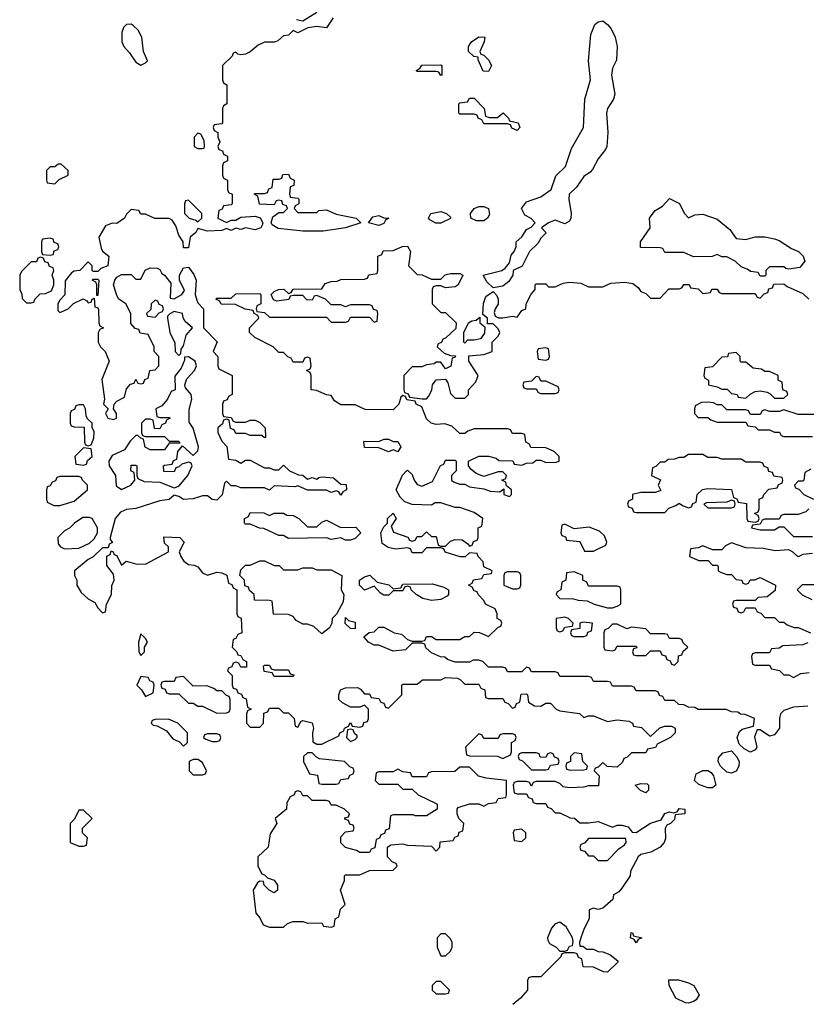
# Model space of a CAD drawing. Header units: inches. Extents: x 2710684 to 2828758, y 857022 to 965663.
# Tile 33 of 256: x 2721242 to 2724544, y 890531 to 894663. Entities that reach past the tile are written whole.
import ezdxf

# ---------------------------------------------------------------- set-up
doc = ezdxf.new("R2010")
doc.units = ezdxf.units.IN
doc.header["$MEASUREMENT"] = 0
doc.layers.add('C7829', color=7, linetype='Continuous')

msp = doc.modelspace()

# ---------------------------------------------------------------- linework, layer by layer
at = {"layer": 'C7829', "color": 4, "elevation": 16}
for points in [[(2722558, 894670), (2722530, 894628.7), (2722490, 894634), (2722451.3, 894628.7), (2722410, 894608), (2722390, 894618), (2722370, 894598), (2722350, 894595.3), (2722325.4, 894574.6), (2722311.3, 894568.7), (2722270, 894568), (2722243.6, 894556.4), (2722210, 894528), (2722190, 894518), (2722170, 894515.3), (2722158, 894518), (2722150, 894526), (2722138, 894522), (2722134, 894510), (2722094, 894470), (2722094, 894410), (2722098, 894398), (2722112, 894390), (2722112, 894310), (2722098, 894302), (2722094, 894290), (2722094, 894230), (2722090, 894226), (2722058, 894222), (2722054, 894210), (2722058, 894198), (2722074, 894190), (2722074, 894170), (2722082, 894150), (2722074, 894130), (2722078, 894118), (2722092.7, 894112.7), (2722098, 894098), (2722114, 894090), (2722114, 894070), (2722098, 894062), (2722094, 894050), (2722094, 894010), (2722098, 893998), (2722114, 893990), (2722114, 893950), (2722118, 893938), (2722134, 893930), (2722134, 893890), (2722130, 893886), (2722098, 893882), (2722092, 893868), (2722078, 893862), (2722074, 893830), (2722110, 893812), (2722130, 893822), (2722150, 893822), (2722170, 893834), (2722230, 893838), (2722251.3, 893831.3), (2722262, 893810), (2722259.6, 893800.4), (2722254, 893790), (2722230, 893781.2), (2722190, 893788.7), (2722170, 893782), (2722150, 893788), (2722130, 893778), (2722110, 893786), (2722090, 893778), (2722030, 893775.3), (2721990, 893786), (2721982, 893770), (2721958, 893750), (2721950, 893706), (2721930, 893706), (2721928, 893730), (2721910, 893758), (2721897.5, 893797.5), (2721882, 893822), (2721870, 893828.7), (2721809.1, 893829.1), (2721770, 893846), (2721750, 893846), (2721742, 893862), (2721710, 893866), (2721690, 893846), (2721682, 893830), (2721650, 893808), (2721630, 893808.7), (2721602.8, 893797.2), (2721574.8, 893750), (2721583.4, 893703.4), (2721590, 893691.3), (2721616, 893670), (2721612, 893630), (2721582, 893618), (2721570, 893606), (2721550, 893606), (2721546, 893610), (2721546, 893630), (2721530, 893646), (2721494, 893610), (2721470, 893608), (2721459.6, 893600.4), (2721432.7, 893567.3), (2721432, 893508), (2721410, 893486), (2721402, 893470), (2721402, 893442), (2721410, 893434), (2721430, 893442), (2721446, 893450), (2721468, 893472), (2721508.4, 893491.6), (2721523.6, 893483.6), (2721530, 893474), (2721542, 893478), (2721546, 893490), (2721554, 893494), (2721558, 893458), (2721570, 893454), (2721572.7, 893447.3), (2721574, 893390), (2721578, 893378), (2721594, 893370), (2721578, 893362), (2721572, 893348), (2721571.3, 893310), (2721581, 893290), (2721600.7, 893270), (2721618, 893230), (2721587.1, 893152.9), (2721598, 893070), (2721594, 893050), (2721614, 893030), (2721602, 893010), (2721612, 892990), (2721635.5, 892984.5), (2721648, 892990), (2721648, 893010), (2721635.3, 893030), (2721638, 893050), (2721650, 893062), (2721682, 893078), (2721690, 893114), (2721707.3, 893132.7), (2721722, 893138), (2721730, 893154), (2721738, 893138), (2721750, 893134), (2721762, 893138), (2721767.3, 893152.7), (2721782, 893158), (2721788.7, 893191.3), (2721810, 893194), (2721826, 893210), (2721826, 893250), (2721806, 893270), (2721806, 893290), (2721782, 893342), (2721747.3, 893347.3), (2721742, 893362), (2721727.3, 893367.3), (2721708, 893388), (2721708, 893430), (2721688, 893470), (2721658, 893490), (2721650, 893506), (2721635.3, 893550), (2721642, 893570), (2721650, 893582), (2721670, 893594), (2721710, 893594), (2721730, 893574), (2721750, 893574), (2721768.4, 893611.6), (2721790, 893622), (2721819.6, 893619.6), (2721830, 893614), (2721838, 893598), (2721850, 893591.3), (2721876.8, 893556.8), (2721874, 893494), (2721890, 893492), (2721922, 893510), (2721934, 893526), (2721912.7, 893570), (2721912.7, 893590), (2721930, 893621), (2721950, 893624.7), (2721973.7, 893593.7), (2721982.8, 893570), (2721978, 893510), (2721985.4, 893485.4), (2721990, 893474), (2722014, 893450), (2722014, 893370), (2722071.6, 893311.6), (2722054, 893270), (2722074, 893250), (2722074, 893210), (2722078, 893198), (2722134, 893170), (2722134, 893090), (2722118, 893082), (2722112.7, 893067.3), (2722098, 893062), (2722094, 893050), (2722094, 893010), (2722098, 892998), (2722130, 892994), (2722138, 892978), (2722150, 892974), (2722190, 892974), (2722210, 892982), (2722230, 892982), (2722250, 892972), (2722272, 892950), (2722274, 892910), (2722270, 892908), (2722258, 892918), (2722210, 892918), (2722190, 892926), (2722150, 892926), (2722142, 892942), (2722127.3, 892947.3), (2722122, 892982), (2722110, 892986), (2722098, 892982), (2722092.7, 892967.3), (2722074, 892950), (2722074, 892930), (2722090, 892894), (2722112, 892872), (2722118, 892818), (2722150, 892814), (2722170, 892802), (2722190, 892814), (2722210, 892814), (2722270, 892782), (2722290, 892782), (2722310, 892774), (2722330, 892774), (2722350, 892794), (2722374, 892770), (2722412.7, 892752.7), (2722430, 892752), (2722450, 892734), (2722470, 892742), (2722490, 892734), (2722498, 892742), (2722510, 892744.7), (2722559.6, 892739.6), (2722590, 892714), (2722612.7, 892712.7), (2722614, 892690), (2722598, 892682), (2722590, 892668), (2722582, 892682), (2722570, 892686), (2722550, 892678), (2722530, 892688), (2722450, 892688), (2722410, 892706), (2722398, 892702), (2722310, 892706), (2722290, 892688), (2722270, 892698), (2722170, 892698), (2722150, 892706), (2722130, 892706), (2722110, 892726), (2722102, 892718), (2722091.6, 892668.4), (2722070, 892646), (2722050, 892648.7), (2722030, 892664), (2722010, 892665.2), (2721970, 892652.7), (2721930, 892649), (2721910, 892662), (2721890, 892668), (2721870, 892649), (2721830, 892644), (2721730, 892612), (2721690, 892606.6), (2721664.5, 892595.5), (2721642.8, 892570), (2721622, 892490), (2721622, 892482), (2721631.3, 892468.7), (2721618, 892462), (2721614, 892446), (2721590, 892446), (2721551.1, 892408.9), (2721530, 892398), (2721472, 892350), (2721472, 892330), (2721482, 892310), (2721482, 892290), (2721499.6, 892259.6), (2721530, 892232), (2721556.9, 892216.9), (2721570, 892194), (2721590, 892174), (2721602, 892178), (2721606, 892210), (2721628, 892250), (2721628.4, 892288.4), (2721638, 892310), (2721636.4, 892336.4), (2721608.4, 892371.6), (2721608, 892412), (2721622, 892418), (2721626, 892434), (2721634, 892430), (2721638, 892418), (2721650, 892414), (2721670, 892374), (2721689.1, 892390.9), (2721730, 892378.8), (2721770, 892377.3), (2721866, 892430), (2721866, 892450), (2721850, 892466), (2721847.3, 892492.7), (2721914, 892490), (2721932, 892470), (2721912, 892430), (2721918, 892410), (2721931.3, 892390), (2721950, 892376), (2721974, 892374), (2721990, 892366), (2722010, 892342), (2722030, 892331.3), (2722070, 892344.7), (2722090, 892342), (2722111.6, 892331.6), (2722118, 892298), (2722132.7, 892292.7), (2722138, 892278), (2722154, 892270), (2722154, 892170), (2722158, 892158), (2722171.6, 892151.6), (2722174, 892090), (2722158, 892082), (2722150, 892066), (2722138, 892062), (2722134, 892030), (2722154, 892010), (2722158, 891998), (2722170, 891994), (2722178, 891978), (2722194, 891970), (2722194, 891946), (2722170, 891946), (2722162, 891962), (2722150, 891966), (2722138, 891962), (2722132.7, 891947.3), (2722118, 891942), (2722114, 891930), (2722134, 891910), (2722134, 891870), (2722138, 891858), (2722152.7, 891852.7), (2722158, 891838), (2722172.7, 891832.7), (2722178, 891818), (2722192.7, 891812.7), (2722198, 891778), (2722214, 891770), (2722198, 891762), (2722194, 891750), (2722194, 891710), (2722210, 891694), (2722250, 891694), (2722266, 891710), (2722267.3, 891752.7), (2722282, 891758), (2722290, 891774), (2722330, 891774), (2722350, 891754), (2722370, 891754), (2722394, 891730), (2722398, 891698), (2722410, 891694), (2722422, 891718), (2722430, 891722), (2722470, 891712), (2722476, 891690), (2722471, 891670), (2722472, 891632), (2722490, 891622), (2722510, 891622), (2722582, 891658), (2722586, 891670), (2722602, 891678), (2722606, 891690), (2722622, 891698), (2722630, 891714), (2722638, 891698), (2722670, 891694), (2722682, 891698), (2722687.3, 891712.7), (2722702, 891718), (2722706, 891730), (2722706, 891770), (2722690, 891786), (2722670, 891778), (2722630, 891778), (2722596.5, 891796.5), (2722582, 891810), (2722582, 891830), (2722589.3, 891850.7), (2722610, 891858.8), (2722659.6, 891859.6), (2722672.7, 891852.7), (2722690, 891834), (2722710, 891834), (2722718, 891818), (2722750, 891814), (2722758, 891798), (2722770, 891794), (2722778, 891778), (2722790, 891774), (2722846, 891830), (2722846, 891870), (2722850, 891874), (2722910, 891874), (2722932.7, 891892.7), (2723010, 891892), (2723030, 891902), (2723079.6, 891899.6), (2723092.7, 891892.7), (2723110, 891874), (2723170, 891874), (2723178, 891858), (2723194, 891850), (2723198, 891818), (2723210, 891814), (2723270, 891814), (2723278, 891798), (2723292.7, 891792.7), (2723310, 891774), (2723322, 891778), (2723327.3, 891792.7), (2723342, 891798), (2723347.3, 891832.7), (2723370, 891834), (2723374, 891830), (2723378, 891798), (2723403.6, 891783.6), (2723430, 891782), (2723450, 891794), (2723470, 891794), (2723494, 891770), (2723510, 891762), (2723591.6, 891751.6), (2723610, 891734), (2723630, 891742), (2723650, 891742), (2723710, 891718), (2723750, 891724.7), (2723799.6, 891719.6), (2723814, 891710), (2723818, 891698), (2723852.7, 891692.7), (2723890, 891654), (2723929, 891691), (2723950, 891698), (2723978, 891698), (2723994, 891690), (2723994, 891670), (2723974, 891650), (2723918, 891622), (2723911.6, 891608.4), (2723878, 891602), (2723870, 891586), (2723810, 891586), (2723792.7, 891567.3), (2723778, 891562), (2723772.7, 891547.3), (2723750, 891526), (2723708.4, 891528.4), (2723690, 891546), (2723670, 891526), (2723658, 891522), (2723654, 891510), (2723674, 891490), (2723672, 891448), (2723630, 891448), (2723610, 891442), (2723550, 891439), (2723524, 891444), (2723510, 891458), (2723490, 891466), (2723410, 891466), (2723398, 891462), (2723390, 891446), (2723382, 891462), (2723370, 891466), (2723330, 891466), (2723318, 891462), (2723314, 891450), (2723318, 891418), (2723330, 891414), (2723370, 891414), (2723378, 891398), (2723392.7, 891392.7), (2723398, 891378), (2723410, 891374), (2723450, 891374), (2723458, 891358), (2723472.7, 891352.7), (2723490, 891334), (2723510, 891334), (2723552.7, 891312.7), (2723571.6, 891311.6), (2723592.7, 891292.7), (2723630, 891292), (2723670, 891298), (2723730, 891274), (2723750, 891282), (2723770, 891282), (2723796, 891276), (2723812.7, 891252.7), (2723830, 891252), (2723890, 891291.3), (2723935.3, 891304.7), (2723950, 891331.3), (2723970, 891338), (2723986, 891334), (2724002, 891338), (2724010, 891352), (2724034, 891350), (2724034, 891330), (2723994, 891326), (2723990, 891306), (2723974, 891290), (2723958, 891282), (2723951.1, 891268.9), (2723953.2, 891226.8), (2723946.8, 891210), (2723930.5, 891189.5), (2723890.7, 891169.3), (2723850, 891159), (2723838, 891150), (2723806, 891090), (2723804.7, 891070), (2723770, 891018), (2723756.9, 891003.1), (2723734, 890990), (2723732, 890970), (2723690, 890934), (2723670, 890928.7), (2723650, 890934), (2723632.7, 890927.3), (2723632, 890890), (2723610.9, 890849.1), (2723598, 890810), (2723592, 890790), (2723594, 890774), (2723606, 890774), (2723622, 890762), (2723650, 890762), (2723670, 890752), (2723690, 890751.3), (2723719.6, 890739.6), (2723752.7, 890712.7), (2723752.7, 890707.3), (2723710, 890666), (2723692.7, 890667.3), (2723650, 890686), (2723607.3, 890687.3), (2723602, 890722), (2723587.3, 890727.3), (2723582, 890742), (2723570, 890746), (2723530, 890746), (2723518, 890742), (2723514, 890730), (2723430, 890646), (2723390, 890646), (2723378, 890642), (2723374, 890630), (2723374, 890590), (2723343.6, 890556.4), (2723312, 890530)], [(2722403.6, 894663.6), (2722430, 894658), (2722490, 894694)], [(2724550, 891782), (2724490, 891778), (2724450, 891764), (2724436, 891750), (2724431, 891730), (2724431.3, 891690), (2724410, 891662), (2724390, 891655.3), (2724350, 891682), (2724338, 891682), (2724327.1, 891652.9), (2724336, 891610), (2724330, 891598), (2724310, 891588.7), (2724283.2, 891603.2), (2724262, 891622), (2724254, 891650), (2724264, 891676), (2724274.6, 891685.4), (2724322, 891698), (2724326, 891730), (2724287.3, 891747.3), (2724268.4, 891748.4), (2724256.4, 891756.4), (2724230, 891758), (2724207.3, 891767.3), (2724090, 891768), (2724076.4, 891776.4), (2724050, 891778), (2724030, 891788), (2724008.4, 891788.4), (2723990, 891806), (2723950, 891806), (2723942, 891822), (2723927.3, 891827.3), (2723922, 891842), (2723910, 891846), (2723830, 891846), (2723822, 891862), (2723810, 891866), (2723730, 891866), (2723722, 891882), (2723710, 891886), (2723650, 891886), (2723642, 891902), (2723630, 891906), (2723510, 891906), (2723502, 891922), (2723490, 891926), (2723390, 891926), (2723382, 891942), (2723370, 891946), (2723350, 891926), (2723290, 891926), (2723282, 891942), (2723270, 891946), (2723210, 891946), (2723186, 891970), (2723170, 891975.3), (2723145.4, 891974.6), (2723130, 891966), (2723070, 891966), (2723038, 891978), (2723027.3, 891987.3), (2723008.4, 891988.4), (2722970, 892006), (2722947.3, 892027.3), (2722942, 892042), (2722930, 892046), (2722890, 892046), (2722862, 892018), (2722810, 892013.2), (2722750, 892038), (2722730, 892038), (2722706, 892050), (2722687.3, 892072.7), (2722708.4, 892091.6), (2722730, 892094), (2722750, 892114), (2722770, 892114), (2722814, 892090), (2722844.7, 892084.7), (2722870, 892062), (2722890, 892054), (2722930, 892054), (2722942, 892058), (2722950, 892074), (2722970, 892074), (2722990, 892062), (2723090, 892062), (2723110, 892074), (2723130, 892074), (2723150, 892092), (2723171.6, 892091.6), (2723210, 892074), (2723250, 892114), (2723262, 892118), (2723266, 892130), (2723262, 892142), (2723246, 892150), (2723246, 892170), (2723238, 892190), (2723198, 892210), (2723190, 892226), (2723166, 892250), (2723162, 892262), (2723150, 892266), (2723142, 892282), (2723126, 892290), (2723142, 892298), (2723147.3, 892312.7), (2723182, 892318), (2723190, 892334), (2723222, 892338), (2723226, 892350), (2723190, 892366), (2723187.3, 892387.3), (2723166, 892410), (2723162, 892422), (2723130, 892426), (2723111.6, 892408.4), (2723091.6, 892408.4), (2723028.4, 892428.4), (2723022, 892442), (2723010, 892446), (2722950, 892446), (2722930, 892426), (2722890, 892426), (2722882, 892442), (2722870, 892446), (2722820.2, 892440.2), (2722788.4, 892448.4), (2722764, 892464), (2722758, 892510), (2722770, 892534), (2722786, 892550), (2722786, 892570), (2722810, 892592), (2722822, 892570), (2722802, 892538), (2722811.6, 892511.6), (2722871.6, 892491.6), (2722878, 892478), (2722890, 892474), (2722902, 892478), (2722910, 892494), (2722930, 892494), (2722950, 892514), (2722970, 892494), (2722990, 892494), (2722998, 892458), (2723010, 892454), (2723030, 892454), (2723050, 892474), (2723070, 892482), (2723099.6, 892479.6), (2723123.6, 892463.6), (2723130, 892454), (2723142, 892458), (2723147.3, 892472.7), (2723162, 892478), (2723166, 892490), (2723166, 892530), (2723182, 892538), (2723186, 892570), (2723150, 892595.3), (2723090, 892615.3), (2723070, 892615.3), (2723010, 892635.3), (2722985.4, 892634.6), (2722970, 892626), (2722890, 892628.7), (2722859, 892639), (2722839, 892659), (2722822, 892690), (2722848.4, 892751.6), (2722866, 892770), (2722870, 892772), (2722890, 892754), (2722898, 892730), (2722910, 892712), (2722930, 892704.7), (2722974.6, 892725.4), (2723008.4, 892791.6), (2723022, 892798), (2723030, 892814), (2723070, 892814), (2723074, 892810), (2723074, 892770), (2723054, 892750), (2723054, 892730), (2723063.6, 892723.6), (2723090, 892714), (2723110, 892714), (2723130, 892702), (2723190, 892694), (2723216.4, 892683.6), (2723258, 892682), (2723274, 892694), (2723274, 892670), (2723298, 892662), (2723306, 892670), (2723306, 892690), (2723286, 892706), (2723282, 892722), (2723266, 892730), (2723282, 892738), (2723286, 892750), (2723270, 892766), (2723250, 892766), (2723190, 892746), (2723158, 892758), (2723136.4, 892776.4), (2723126, 892790), (2723126, 892810), (2723168.9, 892831.1), (2723210, 892831), (2723242, 892822), (2723252.7, 892812.7), (2723311.6, 892811.6), (2723318, 892798), (2723350, 892794), (2723370, 892802), (2723396.4, 892803.6), (2723410, 892814), (2723430, 892814), (2723450, 892804.7), (2723493.6, 892806.4), (2723506, 892810), (2723506, 892830), (2723486, 892850), (2723450, 892866), (2723387.3, 892867.3), (2723382, 892882), (2723366, 892890), (2723362, 892922), (2723350, 892926), (2723310, 892926), (2723302, 892942), (2723290, 892946), (2723150, 892946), (2723123.6, 892936.4), (2723110, 892926), (2723090, 892926), (2723056.4, 892956.4), (2723027.3, 892967.3), (2722990, 892964), (2722969.2, 892969.2), (2722950, 892988), (2722930, 893038), (2722906, 893050), (2722902, 893062), (2722867.3, 893067.3), (2722862, 893082), (2722850, 893086), (2722842, 893078), (2722834, 893050), (2722810, 893026), (2722692.7, 893027.3), (2722650, 893046), (2722590, 893046), (2722563.1, 893063.1), (2722550, 893086), (2722530, 893088), (2722487.3, 893107.3), (2722466, 893110), (2722466, 893170), (2722462, 893182), (2722446, 893190), (2722462, 893198), (2722466, 893210), (2722462, 893242), (2722450, 893246), (2722438, 893242), (2722430, 893226), (2722390, 893226), (2722382, 893242), (2722367.3, 893247.3), (2722350, 893266), (2722330, 893266), (2722306, 893290), (2722228.4, 893328.4), (2722206, 893350), (2722206, 893370), (2722246, 893410), (2722242, 893422), (2722226, 893430), (2722222, 893442), (2722188.4, 893448.4), (2722147.3, 893467.3), (2722088.4, 893468.4), (2722082, 893482), (2722066, 893490), (2722070, 893494), (2722130, 893494), (2722150, 893512), (2722250, 893514), (2722254, 893510), (2722254, 893470), (2722238, 893462), (2722234, 893450), (2722238, 893438), (2722270, 893434), (2722290, 893414), (2722530, 893414), (2722550, 893394), (2722610, 893394), (2722622, 893398), (2722630, 893414), (2722710, 893414), (2722730, 893394), (2722742, 893398), (2722746, 893430), (2722742, 893442), (2722727.3, 893447.3), (2722722, 893462), (2722710, 893466), (2722630, 893466), (2722610, 893458), (2722590, 893466), (2722550, 893466), (2722526, 893490), (2722490, 893506), (2722478, 893502), (2722470, 893486), (2722447.3, 893487.3), (2722430, 893506), (2722390, 893506), (2722378, 893502), (2722371.6, 893488.4), (2722322, 893482), (2722307.3, 893487.3), (2722298, 893510), (2722310, 893522), (2722328.9, 893531.1), (2722351.3, 893531.3), (2722370, 893514), (2722382, 893518), (2722390, 893532), (2722510, 893534), (2722524, 893556), (2722550, 893564.7), (2722574, 893566), (2722590, 893572), (2722690, 893574), (2722702, 893578), (2722707.3, 893592.7), (2722742, 893598), (2722746, 893610), (2722746, 893670), (2722762, 893678), (2722767.3, 893692.7), (2722810, 893694), (2722848.9, 893711.1), (2722870, 893712), (2722882, 893690), (2722874, 893630), (2722910, 893594), (2722932, 893592), (2722970, 893574), (2723010, 893574), (2723028.4, 893591.6), (2723050, 893598), (2723090, 893598), (2723102, 893590), (2723082, 893550), (2723070, 893542), (2723030, 893538), (2723010, 893546), (2722990, 893546), (2722978, 893542), (2722974, 893530), (2722974, 893470), (2723010, 893434), (2723030, 893434), (2723074, 893390), (2723072.7, 893367.3), (2723030, 893326), (2723018, 893322), (2723012, 893308), (2722998, 893302), (2722994, 893290), (2723023.6, 893263.6), (2723050, 893254), (2723072, 893252), (2723070, 893246), (2723058, 893242), (2723051.6, 893208.4), (2723030, 893198), (2723010, 893226), (2722990, 893226), (2722982, 893218), (2722950, 893214), (2722930, 893206), (2722890, 893206), (2722854, 893170), (2722854, 893110), (2722858, 893098), (2722872.7, 893092.7), (2722878, 893078), (2722931.6, 893071.6), (2722950, 893071.3), (2722958.6, 893081.4), (2722972.5, 893107.5), (2722975.3, 893130), (2722990, 893152), (2723030, 893154), (2723038.8, 893138.8), (2723050, 893094), (2723070, 893074), (2723110, 893074), (2723126, 893090), (2723126, 893110), (2723156.4, 893143.6), (2723166, 893170), (2723128, 893230), (2723127.3, 893252.7), (2723190, 893258), (2723226, 893270), (2723226, 893310), (2723250, 893334), (2723258, 893350), (2723250, 893366), (2723230, 893386), (2723206, 893386), (2723206, 893410), (2723186, 893426), (2723188.9, 893471.1), (2723199, 893501), (2723230, 893522), (2723245.4, 893505.4), (2723251, 893490), (2723250.7, 893469.3), (2723238, 893450), (2723234, 893434), (2723238, 893418), (2723252, 893412), (2723270, 893411.3), (2723310, 893418), (2723330, 893414), (2723350, 893442), (2723366, 893450), (2723368, 893470), (2723388.4, 893511.6), (2723406, 893530), (2723406, 893550), (2723410, 893554), (2723450, 893554), (2723462, 893542), (2723490, 893542), (2723523.1, 893556.9), (2723550, 893562), (2723596.9, 893556.9), (2723630, 893542), (2723690, 893542), (2723723.1, 893556.9), (2723782, 893562), (2723816, 893556), (2723838.8, 893538.8), (2723850, 893522), (2723870, 893514), (2723890, 893494), (2723930, 893494), (2723967.3, 893532.7), (2724010, 893534), (2724022, 893538), (2724030, 893552), (2724051.6, 893551.6), (2724058, 893538), (2724090, 893534), (2724110, 893514), (2724142, 893518), (2724148, 893532), (2724170, 893532), (2724178, 893518), (2724190, 893514), (2724330, 893514), (2724338, 893498), (2724350, 893494), (2724367.3, 893512.7), (2724382, 893518), (2724387.3, 893532.7), (2724402, 893538), (2724407.3, 893552.7), (2724450, 893554), (2724463.6, 893543.6), (2724530, 893514), (2724554, 893490)], [(2724610, 893006), (2724510, 893006), (2724450, 893026), (2724430, 893018), (2724390, 893018), (2724370, 893026), (2724358, 893022), (2724350, 893006), (2724310, 893006), (2724302, 893022), (2724290, 893026), (2724210, 893026), (2724190, 893046), (2724170, 893046), (2724154.6, 893054.6), (2724130, 893058), (2724103.6, 893056.4), (2724078, 893042), (2724074, 893030), (2724074, 893010), (2724090, 892994), (2724130, 892994), (2724143.6, 892983.6), (2724170, 892974), (2724290, 892974), (2724298, 892958), (2724330, 892954), (2724342, 892942), (2724390, 892942), (2724410, 892932), (2724431.6, 892931.6), (2724438, 892918), (2724450, 892914), (2724570, 892914)], [(2724563.6, 892776.4), (2724538, 892762), (2724534, 892730), (2724530, 892726), (2724510, 892726), (2724494, 892710), (2724498, 892698), (2724512.7, 892692.7), (2724534, 892670), (2724574, 892650)], [(2724554, 892610), (2724542, 892598), (2724510, 892586), (2724450, 892586), (2724438, 892582), (2724430, 892566), (2724370, 892566), (2724358, 892562), (2724350, 892546), (2724318, 892542), (2724314, 892530), (2724350, 892522), (2724410, 892522), (2724430, 892534), (2724450, 892534), (2724490, 892494), (2724570, 892494)], [(2724570, 892422), (2724530, 892418), (2724510, 892408), (2724486, 892430), (2724470, 892438), (2724413.6, 892433.6), (2724363.1, 892443.1), (2724290, 892446), (2724230, 892468), (2724205.4, 892454.6), (2724190, 892438), (2724150, 892438), (2724110, 892455.3), (2724090, 892446), (2724058, 892442), (2724054, 892410), (2724092.7, 892392.7), (2724132.7, 892392.7), (2724150, 892374), (2724170, 892374), (2724174, 892370), (2724174, 892350), (2724183.6, 892343.6), (2724210, 892334), (2724230, 892334), (2724250, 892314), (2724274, 892310), (2724278, 892298), (2724290, 892294), (2724302, 892298), (2724308.4, 892311.6), (2724327.3, 892312.7), (2724350, 892322), (2724414, 892290), (2724412.7, 892267.3), (2724379.6, 892240.4), (2724342, 892238), (2724330, 892226), (2724250, 892226), (2724238, 892222), (2724234, 892210), (2724238, 892198), (2724252.7, 892192.7), (2724258, 892178), (2724270, 892174), (2724282, 892178), (2724290, 892194), (2724330, 892194), (2724338, 892178), (2724352.7, 892172.7), (2724370, 892154), (2724410, 892154), (2724430, 892134), (2724450, 892134), (2724463.6, 892123.6), (2724492.7, 892112.7), (2724510, 892112), (2724562, 892090)], [(2724568.7, 892228.7), (2724528.4, 892248.4), (2724506, 892270), (2724527.3, 892292.7), (2724670, 892292)], [(2724550, 892048), (2724530, 892039), (2724445.4, 892034.6), (2724430, 892026), (2724398, 892022), (2724390, 892006), (2724330, 892006), (2724318, 892002), (2724314, 891990), (2724318, 891958), (2724330, 891954), (2724390, 891954), (2724398, 891938), (2724431.6, 891931.6), (2724450, 891914), (2724470, 891914), (2724490, 891902), (2724520.4, 891919.6), (2724556.4, 891923.6)]]:
    msp.add_lwpolyline(points, dxfattribs=at)
for points in [[(2721710, 894644), (2721690, 894642), (2721678, 894630), (2721670.9, 894609.1), (2721670.8, 894570), (2721678.8, 894550), (2721703.5, 894523.5), (2721730, 894484.7), (2721750, 894472), (2721770, 894482), (2721778, 894490), (2721762, 894530), (2721755.3, 894590), (2721739.3, 894619.3), (2721718.6, 894638.6)], [(2723530, 893806), (2723490, 893821.2), (2723462, 893810), (2723432, 893790), (2723451.6, 893768.4), (2723430, 893746), (2723416.9, 893723.1), (2723382, 893690), (2723351.3, 893628.7), (2723314, 893610), (2723312, 893590), (2723295.3, 893564.7), (2723270, 893544), (2723230, 893538), (2723203.1, 893563.1), (2723188, 893590), (2723266, 893610), (2723280.4, 893619.6), (2723298, 893642), (2723305.2, 893674.8), (2723318, 893690), (2723326, 893710), (2723326, 893730), (2723350, 893752), (2723370, 893782), (2723388.4, 893791.6), (2723406, 893810), (2723388.4, 893828.4), (2723362, 893842), (2723348, 893870), (2723370, 893898), (2723430, 893918.8), (2723472.7, 893950), (2723492.9, 894007.1), (2723533.1, 894046.9), (2723558, 894122), (2723609.4, 894210), (2723613.7, 894330), (2723637.6, 894410), (2723629.5, 894490), (2723638.8, 894601.2), (2723656.9, 894643.1), (2723670, 894654), (2723690, 894658), (2723710, 894643), (2723724.5, 894624.5), (2723742, 894590), (2723750.7, 894550), (2723746.7, 894493.3), (2723730, 894459), (2723725.7, 894430), (2723740.7, 894350), (2723734.8, 894330), (2723708.8, 894290), (2723705.7, 894270), (2723710.8, 894190), (2723706, 894130), (2723701.6, 894118.4), (2723670, 894079.3), (2723645.9, 894034.2), (2723637, 894023), (2723610, 894005.2), (2723579.9, 893960.1), (2723548.8, 893931.2), (2723546.7, 893910), (2723557.3, 893850), (2723556, 893830), (2723550, 893818)], [(2723210, 894446), (2723187.3, 894447.3), (2723166, 894494), (2723166, 894506), (2723148.4, 894508.4), (2723126, 894530), (2723126, 894550), (2723138, 894570), (2723170, 894591.3), (2723194, 894590), (2723192, 894570), (2723174, 894530), (2723178, 894518), (2723190, 894514), (2723210, 894494), (2723222, 894470)], [(2723010, 894428), (2723002, 894442), (2722990, 894446), (2722910, 894446), (2722906, 894450), (2722922, 894458), (2722930, 894472), (2723010, 894474), (2723014, 894470), (2723014, 894430)], [(2723212.7, 894252.7), (2723247.3, 894252.7), (2723271.6, 894271.6), (2723294, 894250), (2723298, 894238), (2723334, 894230), (2723342, 894210), (2723330, 894198), (2723307.3, 894207.3), (2723302, 894222), (2723290, 894226), (2723190, 894226), (2723182, 894242), (2723166, 894250), (2723162, 894262), (2723150, 894266), (2723090, 894266), (2723086, 894270), (2723086, 894310), (2723090, 894314), (2723122, 894318), (2723130, 894334), (2723150, 894334), (2723192, 894290), (2723198, 894258)], [(2721990, 894186), (2721974, 894170), (2721974, 894130), (2721990, 894122), (2722010, 894122), (2722016.4, 894123.6), (2722018, 894130), (2722016.4, 894156.4), (2722002, 894182)], [(2721416.4, 894056.4), (2721403.6, 894056.4), (2721390, 894046), (2721370, 894046), (2721354, 894030), (2721354, 893990), (2721358, 893978), (2721390, 893974), (2721407.3, 893992.7), (2721446, 894010), (2721446, 894030)], [(2722410, 893854), (2722490, 893854), (2722498, 893862), (2722530, 893864.7), (2722570, 893847.3), (2722654, 893830), (2722674, 893810), (2722610, 893789), (2722515.3, 893775.3), (2722430, 893776), (2722326.6, 893786.6), (2722302, 893802), (2722298, 893810), (2722304, 893836), (2722330, 893854), (2722350, 893854), (2722366, 893870), (2722362, 893882), (2722347.3, 893887.3), (2722342, 893902), (2722330, 893906), (2722318, 893902), (2722310, 893886), (2722248.4, 893888.4), (2722242, 893922), (2722226, 893930), (2722230, 893934), (2722270, 893934), (2722282, 893938), (2722287.3, 893952.7), (2722302, 893958), (2722306, 893994), (2722330, 893994), (2722342, 893998), (2722347.3, 894012.7), (2722370, 894014), (2722378, 893998), (2722394, 893990), (2722392.7, 893967.3), (2722378, 893962), (2722374, 893930), (2722378, 893918), (2722410, 893914), (2722414, 893910), (2722414, 893890), (2722398, 893882), (2722394, 893870)], [(2721950, 893906), (2721938, 893902), (2721934, 893890), (2721934, 893850), (2721954, 893830), (2721982, 893822), (2721990, 893814), (2722006, 893830), (2722006, 893850)], [(2723159.3, 893819.3), (2723135.3, 893830), (2723134, 893850), (2723149.3, 893870.7), (2723170, 893879.1), (2723190, 893879.1), (2723210.6, 893870.6), (2723214.4, 893845.6), (2723206, 893830), (2723190, 893819.3)], [(2724050, 893832), (2724076.5, 893843.5), (2724110, 893847.3), (2724170, 893826), (2724222.5, 893782.5), (2724250, 893744.7), (2724290, 893741), (2724330, 893751), (2724370, 893752), (2724410, 893742.8), (2724430, 893736), (2724482.5, 893702.5), (2724510.7, 893690.7), (2724530.7, 893670.7), (2724538, 893650), (2724517.3, 893622.7), (2724470, 893615.3), (2724458, 893618), (2724450, 893626), (2724390, 893626), (2724374, 893610), (2724374, 893590), (2724370, 893586), (2724350, 893586), (2724342, 893602), (2724310, 893606), (2724296.4, 893616.4), (2724270, 893626), (2724246, 893650), (2724210, 893668), (2724190, 893668), (2724170, 893678), (2724148.4, 893668.4), (2724070, 893668), (2724030, 893686), (2723950, 893686), (2723942, 893702), (2723930, 893706), (2723847.3, 893707.3), (2723848, 893730), (2723888, 893790), (2723886, 893830), (2723910, 893862), (2723940.4, 893879.6), (2723970, 893912), (2724011.3, 893891.3), (2724031.1, 893851.1)], [(2722750, 893799), (2722706, 893810), (2722724.7, 893835.3), (2722750, 893841), (2722770, 893831.3), (2722792, 893830), (2722778, 893822), (2722770, 893808)], [(2723010, 893808.7), (2722988.9, 893808.9), (2722963.1, 893823.1), (2722958, 893830), (2722968, 893850), (2723010, 893858), (2723034, 893850), (2723050, 893834), (2723051.1, 893828.9)], [(2721370, 893746), (2721338, 893742), (2721334, 893730), (2721334, 893690), (2721338, 893678), (2721370, 893674), (2721382, 893678), (2721387.3, 893692.7), (2721402, 893698), (2721406, 893710), (2721402, 893722), (2721387.3, 893727.3), (2721382, 893742)], [(2721330, 893666), (2721318, 893662), (2721312.7, 893647.3), (2721290, 893646), (2721250, 893606), (2721242, 893590), (2721242, 893530), (2721251.6, 893511.6), (2721252.7, 893492.7), (2721270, 893474), (2721290, 893474), (2721302, 893478), (2721306, 893490), (2721327.3, 893512.7), (2721350, 893514), (2721375.3, 893524.7), (2721386, 893550), (2721386, 893570), (2721378, 893590), (2721386, 893610), (2721382, 893622), (2721367.3, 893627.3), (2721362, 893642), (2721347.3, 893647.3), (2721342, 893662)], [(2721566, 893506), (2721566, 893550), (2721562, 893562), (2721546, 893570), (2721550, 893574), (2721570, 893574), (2721574, 893570), (2721570, 893506)], [(2721810, 893486), (2721794, 893470), (2721792.7, 893447.3), (2721774, 893430), (2721778, 893418), (2721810, 893414), (2721827.3, 893432.7), (2721842, 893438), (2721846, 893450), (2721842, 893462), (2721827.3, 893467.3), (2721822, 893482)], [(2721890, 893438), (2721871.6, 893428.4), (2721862, 893418), (2721862, 893410), (2721872, 893350), (2721892.7, 893307.3), (2721894, 893270), (2721910, 893254), (2721918, 893262), (2721920.4, 893279.6), (2721930, 893294), (2721941.5, 893338.5), (2721968, 893370), (2721936.5, 893396.5), (2721928, 893412), (2721926, 893430)], [(2723110, 893306), (2723106, 893310), (2723106, 893350), (2723126, 893390), (2723140.4, 893399.6), (2723158, 893402), (2723174, 893414), (2723174, 893390), (2723194, 893374), (2723192.7, 893347.3), (2723176, 893324), (2723150, 893318), (2723122, 893318)], [(2723450, 893286), (2723418, 893282), (2723414, 893270), (2723418, 893238), (2723450, 893234), (2723462, 893238), (2723466, 893250), (2723462, 893282)], [(2724250, 893266), (2724218, 893262), (2724212.7, 893247.3), (2724190, 893246), (2724150, 893206), (2724118, 893202), (2724114, 893170), (2724118, 893158), (2724134, 893150), (2724134, 893130), (2724170, 893122), (2724190, 893112), (2724211.6, 893111.6), (2724230, 893094), (2724254, 893090), (2724258, 893078), (2724290, 893074), (2724308.4, 893091.6), (2724330, 893102), (2724350, 893104.7), (2724379.6, 893099.6), (2724392.7, 893092.7), (2724410, 893074), (2724450, 893074), (2724466, 893090), (2724462, 893102), (2724446, 893110), (2724442, 893142), (2724426, 893150), (2724426, 893170), (2724390, 893186), (2724370, 893186), (2724356.4, 893196.4), (2724320.4, 893200.4), (2724290, 893226), (2724270, 893226), (2724266, 893230), (2724266, 893250)], [(2721950, 893248), (2721934, 893246), (2721934, 893234), (2721919.8, 893200.2), (2721892.7, 893167.3), (2721894, 893110), (2721878, 893102), (2721862, 893070), (2721838, 893042), (2721814, 893030), (2721818, 892998), (2721830, 892994), (2721870, 892994), (2721874, 892990), (2721858, 892982), (2721854, 892970), (2721838, 892962), (2721830, 892946), (2721807.3, 892947.3), (2721802, 892982), (2721790, 892986), (2721770, 892986), (2721754, 892970), (2721754, 892930), (2721758, 892918), (2721770, 892914), (2721850, 892914), (2721870, 892894), (2721910, 892894), (2721914, 892886), (2721870, 892886), (2721850, 892858), (2721790, 892858), (2721768.4, 892868.4), (2721762, 892902), (2721750, 892906), (2721738, 892918), (2721730, 892918), (2721705.4, 892894.6), (2721682, 892858), (2721630, 892834), (2721616, 892810), (2721618, 892790), (2721644.7, 892750), (2721646.8, 892706.8), (2721670, 892691.3), (2721708, 892710), (2721726, 892730), (2721722, 892762), (2721708, 892770), (2721710, 892794), (2721730, 892794), (2721734, 892790), (2721734, 892750), (2721738, 892738), (2721764.7, 892724.7), (2721830, 892722), (2721890, 892698), (2721910, 892704.7), (2721948, 892750), (2721966, 892790), (2721962, 892802), (2721950, 892806), (2721922, 892798), (2721910, 892786), (2721898, 892782), (2721890, 892766), (2721847.3, 892767.3), (2721846, 892790), (2721850, 892794), (2721882, 892798), (2721887.3, 892812.7), (2721902, 892818), (2721906, 892850), (2721926, 892874), (2721970, 892834), (2721990, 892854), (2721992.7, 892870), (2721970, 892948), (2721954, 892974), (2721952.9, 893027.1), (2721964, 893070), (2721962, 893090), (2721938, 893118), (2721935.3, 893130), (2721944, 893156), (2721975.3, 893190), (2721984, 893210), (2721978, 893230)], [(2723410, 893166), (2723390, 893146), (2723358, 893142), (2723354, 893130), (2723358, 893118), (2723370, 893114), (2723410, 893114), (2723418, 893098), (2723430, 893094), (2723490, 893094), (2723502, 893098), (2723506, 893110), (2723502, 893122), (2723450, 893146), (2723430, 893146), (2723422, 893162)], [(2721510, 893046), (2721490, 893046), (2721478, 893042), (2721472.7, 893027.3), (2721458, 893022), (2721454, 893010), (2721454, 892970), (2721458, 892958), (2721470, 892954), (2721512.7, 892952.7), (2721514, 892890), (2721518, 892878), (2721530, 892874), (2721542, 892878), (2721553.6, 892906.4), (2721554, 892934), (2721546, 892950), (2721546, 892970), (2721527.3, 892987.3), (2721520.4, 893000.4), (2721518, 893030)], [(2722810, 892892), (2722830, 892892), (2722842, 892870), (2722830, 892848.7), (2722810, 892858), (2722790, 892848.7), (2722750, 892866), (2722690, 892868), (2722686, 892890), (2722690, 892894), (2722750, 892892), (2722770, 892902), (2722790, 892902)], [(2721510, 892866), (2721474, 892830), (2721478, 892798), (2721510, 892794), (2721522, 892798), (2721527.3, 892812.7), (2721546, 892830), (2721542, 892862)], [(2724110, 892838), (2724050, 892838), (2724030, 892826), (2724010, 892826), (2723990, 892818), (2723963.6, 892816.4), (2723950, 892806), (2723930, 892806), (2723912.7, 892787.3), (2723898, 892782), (2723894, 892750), (2723931.6, 892731.6), (2723922, 892710), (2723932.7, 892687.3), (2723910, 892678), (2723850, 892678), (2723814, 892670), (2723814, 892650), (2723798, 892642), (2723794, 892630), (2723798, 892618), (2723812.7, 892612.7), (2723818, 892598), (2723830, 892594), (2723950, 892594), (2723967.3, 892612.7), (2723996.4, 892623.6), (2724010, 892634), (2724023.6, 892623.6), (2724050, 892614), (2724062, 892618), (2724067.3, 892632.7), (2724082, 892638), (2724086, 892670), (2724108.9, 892691.1), (2724130, 892696), (2724230, 892691.3), (2724238, 892658), (2724252, 892652), (2724258, 892638), (2724292.7, 892632.7), (2724294, 892570), (2724298, 892558), (2724330, 892554), (2724342, 892558), (2724346, 892570), (2724342, 892582), (2724326, 892590), (2724342, 892598), (2724346, 892610), (2724346, 892650), (2724362, 892658), (2724366, 892670), (2724387.3, 892692.7), (2724422, 892698), (2724427.3, 892712.7), (2724442, 892718), (2724446, 892730), (2724442, 892742), (2724407.3, 892747.3), (2724402, 892762), (2724387.3, 892767.3), (2724382, 892782), (2724367.3, 892787.3), (2724362, 892802), (2724350, 892806), (2724290, 892806), (2724270, 892818), (2724190, 892818), (2724170, 892826), (2724130, 892826)], [(2721490, 892746), (2721410, 892746), (2721398, 892742), (2721392.7, 892727.3), (2721378, 892722), (2721370, 892706), (2721358, 892702), (2721354, 892690), (2721354, 892650), (2721358, 892638), (2721384.7, 892624.7), (2721410, 892624.7), (2721470, 892642), (2721526, 892690), (2721526, 892710), (2721506, 892730), (2721502, 892742)], [(2724230, 892646), (2724210, 892638), (2724124.7, 892635.3), (2724114, 892630), (2724130, 892614), (2724230, 892614), (2724242, 892618), (2724246, 892630), (2724242, 892642)], [(2721534, 892574), (2721506.8, 892573.2), (2721472, 892550), (2721451.3, 892528.7), (2721430, 892518), (2721402, 892490), (2721403.6, 892463.6), (2721414, 892450), (2721430, 892442), (2721490, 892444.7), (2721534.6, 892465.4), (2721555.3, 892484.7), (2721568, 892510), (2721568, 892530), (2721546, 892570)], [(2722290, 892582), (2722310, 892592), (2722350, 892592), (2722363.6, 892583.6), (2722390, 892582), (2722414, 892570), (2722450, 892534), (2722490, 892534), (2722510, 892554), (2722530, 892562), (2722590, 892532), (2722652.7, 892532.7), (2722674, 892510), (2722650, 892486), (2722630, 892478), (2722610, 892478), (2722590, 892488), (2722550, 892482), (2722530, 892488), (2722370, 892486), (2722350, 892498), (2722330, 892498), (2722267.3, 892527.3), (2722248.4, 892528.4), (2722210, 892546), (2722190, 892546), (2722186, 892550), (2722186, 892570), (2722202, 892578), (2722210, 892594), (2722267.3, 892592.7)], [(2723530, 892546), (2723518, 892542), (2723514, 892510), (2723518, 892498), (2723532.7, 892492.7), (2723538, 892478), (2723592.7, 892472.7), (2723612.7, 892432.7), (2723650, 892432), (2723670, 892442), (2723702, 892458), (2723706, 892470), (2723696.4, 892496.4), (2723676.4, 892516.4), (2723632.5, 892532.5), (2723570, 892526)], [(2722350, 892354), (2722410, 892354), (2722430, 892362), (2722470, 892362), (2722490, 892354), (2722550, 892354), (2722594, 892330), (2722592, 892270), (2722602, 892250), (2722599.6, 892220.4), (2722571.6, 892168.4), (2722554, 892150), (2722552, 892130), (2722542, 892110), (2722510, 892086), (2722476.4, 892116.4), (2722450, 892126), (2722430, 892126), (2722402, 892142), (2722390, 892158), (2722370, 892166), (2722307.3, 892167.3), (2722302, 892222), (2722290, 892226), (2722227.3, 892227.3), (2722226, 892250), (2722207.3, 892267.3), (2722202, 892282), (2722187.3, 892287.3), (2722186, 892310), (2722166, 892330), (2722170, 892354), (2722190, 892374), (2722210, 892374), (2722250, 892392), (2722270, 892392), (2722310, 892372), (2722331.6, 892371.6)], [(2722810, 892274), (2722842, 892278), (2722850, 892294), (2722975.3, 892295.3), (2723022, 892282), (2723042, 892270), (2723042, 892250), (2723036.9, 892243.1), (2723010, 892229), (2722970, 892225.2), (2722933.6, 892233.6), (2722906, 892250), (2722886, 892270), (2722882, 892282), (2722870, 892286), (2722858, 892282), (2722850, 892266), (2722810, 892266), (2722791.6, 892248.4), (2722770, 892248), (2722756.4, 892256.4), (2722730, 892286), (2722689.1, 892269.1), (2722669.1, 892289.1), (2722668, 892310), (2722690, 892324.7), (2722711.6, 892331.6), (2722742, 892302), (2722791.6, 892291.6)], [(2723330, 892346), (2723290, 892346), (2723278, 892342), (2723274, 892330), (2723274, 892290), (2723310, 892274), (2723330, 892274), (2723342, 892278), (2723346, 892290), (2723346, 892330), (2723342, 892342)], [(2723570, 892346), (2723538, 892342), (2723534, 892310), (2723518, 892302), (2723514, 892270), (2723498, 892262), (2723494, 892250), (2723510, 892234), (2723567.3, 892232.7), (2723586.4, 892226.4), (2723623.6, 892223.6), (2723654, 892210), (2723710, 892194), (2723730, 892194), (2723750, 892202), (2723766, 892210), (2723766, 892270), (2723762, 892282), (2723750, 892286), (2723630, 892286), (2723622, 892302), (2723606, 892310), (2723606, 892330)], [(2722650, 892106), (2722630, 892108), (2722608.9, 892128.9), (2722610, 892154), (2722622, 892142), (2722650, 892134)], [(2723530, 892155.3), (2723494, 892150), (2723494, 892110), (2723498, 892098), (2723510, 892094), (2723522, 892098), (2723530, 892114), (2723562, 892118), (2723566, 892130), (2723546, 892150)], [(2723606, 892134), (2723594, 892130), (2723592.7, 892107.3), (2723558, 892102), (2723554, 892090), (2723558, 892078), (2723570, 892074), (2723610, 892074), (2723622, 892078), (2723627.3, 892092.7), (2723642, 892098), (2723646, 892130)], [(2723750, 892126), (2723730, 892126), (2723712.7, 892107.3), (2723698, 892102), (2723694, 892090), (2723694, 892030), (2723698, 892018), (2723730, 892014), (2723742, 892018), (2723750, 892034), (2723830, 892034), (2723832.7, 892027.3), (2723818, 892022), (2723814, 892010), (2723818, 891998), (2723830, 891994), (2723870, 891994), (2723890, 892014), (2723930, 892014), (2723938, 891998), (2723952.7, 891992.7), (2723958, 891978), (2723972.7, 891972.7), (2723978, 891958), (2723990, 891954), (2724006, 891970), (2724007.3, 891992.7), (2724022, 891998), (2724027.3, 892012.7), (2724046, 892030), (2724027.3, 892047.3), (2724022, 892062), (2724010, 892066), (2723970, 892066), (2723962, 892082), (2723950, 892086), (2723890, 892086), (2723870, 892106), (2723810, 892114), (2723790, 892106)], [(2721750, 892086), (2721741, 892050), (2721742, 892010), (2721750, 891994), (2721766, 892010), (2721766, 892030), (2721778, 892050), (2721770, 892066)], [(2722310, 891934), (2722370, 891934), (2722378, 891918), (2722392.7, 891912.7), (2722390, 891906), (2722310, 891906), (2722302, 891922), (2722268, 891928), (2722266, 891950), (2722270, 891954), (2722290, 891954), (2722298, 891938)], [(2721750, 891906), (2721734, 891870), (2721754, 891850), (2721770, 891822), (2721802, 891838), (2721806, 891870), (2721802, 891882), (2721788, 891888), (2721782, 891902)], [(2721930, 891906), (2721898, 891902), (2721890, 891886), (2721850, 891886), (2721838, 891882), (2721834, 891870), (2721838, 891858), (2721852.7, 891852.7), (2721858, 891838), (2721870, 891834), (2721910, 891834), (2721950, 891794), (2721970, 891794), (2721990, 891782), (2722010, 891782), (2722070, 891752), (2722110, 891754), (2722122, 891758), (2722126, 891770), (2722126, 891810), (2722122, 891822), (2722110, 891826), (2722090, 891846), (2722070, 891846), (2722056.4, 891856.4), (2722027.3, 891867.3), (2721970, 891866)], [(2721867.3, 891727.3), (2721810, 891726), (2721798, 891722), (2721794, 891710), (2721802, 891702), (2721819.6, 891699.6), (2721858, 891678), (2721885.4, 891645.4), (2721912.7, 891632.7), (2721930, 891614), (2721946, 891630), (2721946, 891670), (2721906, 891710)], [(2722630, 891686), (2722618, 891682), (2722614, 891650), (2722630, 891634), (2722650, 891642), (2722658, 891650), (2722658, 891658), (2722647.3, 891667.3), (2722642, 891682)], [(2722070, 891666), (2722030, 891666), (2722018, 891662), (2722014, 891650), (2722023.6, 891643.6), (2722050, 891634), (2722070, 891634), (2722082, 891638), (2722086, 891650), (2722082, 891662)], [(2723310, 891666), (2723270, 891666), (2723258, 891662), (2723250, 891646), (2723190, 891646), (2723182, 891662), (2723170, 891666), (2723114, 891610), (2723118, 891578), (2723130, 891574), (2723247.3, 891572.7), (2723270, 891562), (2723302, 891578), (2723306, 891590), (2723306, 891630), (2723322, 891638), (2723326, 891650), (2723322, 891662)], [(2722470, 891586), (2722450, 891586), (2722434, 891570), (2722434, 891550), (2722458, 891498), (2722492.7, 891492.7), (2722498, 891458), (2722510, 891454), (2722570, 891454), (2722582, 891458), (2722590, 891474), (2722622, 891478), (2722627.3, 891492.7), (2722642, 891498), (2722646, 891510), (2722642, 891522), (2722627.3, 891527.3), (2722606, 891550), (2722500.4, 891560.4), (2722487.3, 891567.3)], [(2723470, 891586), (2723458, 891582), (2723450, 891566), (2723427.3, 891567.3), (2723422, 891582), (2723410, 891586), (2723350, 891586), (2723338, 891582), (2723334, 891570), (2723338, 891558), (2723352.7, 891552.7), (2723390, 891514), (2723450, 891514), (2723462, 891518), (2723470, 891534), (2723502, 891538), (2723506, 891550), (2723502, 891562), (2723487.3, 891567.3), (2723482, 891582)], [(2723570, 891586), (2723554, 891570), (2723554, 891550), (2723538, 891542), (2723534, 891530), (2723538, 891518), (2723552.7, 891512.7), (2723610, 891514), (2723622, 891518), (2723626, 891530), (2723606, 891550), (2723602, 891582)], [(2724230, 891501.2), (2724210, 891505.2), (2724184, 891530), (2724174, 891550), (2724175.3, 891564.7), (2724193.6, 891586.4), (2724230, 891594), (2724250.7, 891570.7), (2724262.8, 891550), (2724261, 891530), (2724250, 891509)], [(2721990, 891558), (2721970, 891558), (2721954, 891550), (2721954, 891510), (2721970, 891494), (2722010, 891494), (2722022, 891498), (2722026, 891510), (2722010, 891546)], [(2723130, 891526), (2723090, 891526), (2723068.4, 891508.4), (2722970, 891506), (2722958, 891502), (2722950, 891486), (2722890, 891486), (2722882, 891502), (2722850, 891506), (2722830, 891518), (2722810, 891506), (2722750, 891506), (2722738, 891502), (2722734, 891470), (2722750, 891454), (2722830, 891454), (2722850, 891434), (2722890, 891434), (2722914, 891410), (2722990, 891374), (2722994, 891370), (2722994, 891350), (2722950, 891322), (2722902, 891322), (2722894, 891326), (2722810, 891326), (2722798, 891322), (2722792.7, 891267.3), (2722778, 891262), (2722772.7, 891247.3), (2722758, 891242), (2722752.7, 891227.3), (2722738, 891222), (2722732.7, 891187.3), (2722718, 891182), (2722710, 891168), (2722670, 891168), (2722656.4, 891176.4), (2722609.1, 891189.1), (2722590, 891208), (2722590, 891234), (2722610, 891254), (2722642, 891258), (2722646, 891270), (2722642, 891282), (2722627.3, 891287.3), (2722622, 891302), (2722607.3, 891307.3), (2722607.3, 891312.7), (2722622, 891318), (2722626, 891330), (2722606, 891350), (2722570, 891366), (2722550, 891366), (2722542, 891382), (2722530, 891386), (2722470, 891386), (2722450, 891406), (2722430, 891406), (2722422, 891422), (2722410, 891426), (2722398, 891422), (2722394, 891410), (2722378, 891402), (2722363.6, 891376.4), (2722362, 891350), (2722314, 891310), (2722322, 891290), (2722293.4, 891246.6), (2722284.7, 891190), (2722242, 891150), (2722242, 891110), (2722258, 891078), (2722270, 891074), (2722282, 891062), (2722310, 891052), (2722324.7, 891030), (2722324.7, 891010), (2722310, 890999), (2722289.3, 891009.3), (2722268, 891030), (2722266, 891046), (2722250, 891048), (2722239.6, 891040.4), (2722222, 891010), (2722232.7, 890912.7), (2722250, 890894), (2722264.7, 890864.7), (2722290, 890854), (2722350, 890854), (2722366, 890870), (2722390, 890878), (2722430, 890878), (2722451.6, 890871.6), (2722510, 890872), (2722518, 890858), (2722550, 890854), (2722562, 890858), (2722566, 890890), (2722582, 890898), (2722588, 890930), (2722608, 890950), (2722589.2, 891010), (2722606, 891050), (2722606, 891070), (2722610, 891074), (2722670, 891074), (2722710, 891092), (2722810, 891094), (2722826, 891110), (2722822, 891122), (2722807.3, 891127.3), (2722786, 891150), (2722786, 891190), (2722800.4, 891199.6), (2722850, 891204.7), (2722870, 891198), (2722970, 891194), (2722990, 891174), (2723006, 891190), (2723007.3, 891212.7), (2723062, 891218), (2723068, 891232), (2723082, 891238), (2723087.3, 891252.7), (2723102, 891258), (2723106, 891290), (2723086, 891310), (2723078, 891330), (2723078, 891350), (2723083.1, 891356.9), (2723130, 891372), (2723170, 891372), (2723190, 891362), (2723210, 891374), (2723242, 891378), (2723250, 891394), (2723282, 891398), (2723286, 891410), (2723286, 891470), (2723200.2, 891480.2), (2723168.4, 891488.4)], [(2724150, 891439), (2724130, 891439.3), (2724092.7, 891452.7), (2724075.3, 891470), (2724082, 891498), (2724110, 891512), (2724130, 891511.3), (2724144, 891504), (2724154.8, 891490), (2724164.7, 891450)], [(2723870, 891418), (2723847.3, 891427.3), (2723826, 891450), (2723850, 891458), (2723875.3, 891455.3), (2723882, 891450), (2723882, 891430)], [(2721510, 891346), (2721490, 891346), (2721472, 891308), (2721454, 891290), (2721454, 891210), (2721490, 891194), (2721510, 891194), (2721522, 891198), (2721526, 891230), (2721506, 891250), (2721506, 891270), (2721546, 891310)], [(2723350, 891266), (2723318, 891262), (2723314, 891250), (2723318, 891218), (2723350, 891214), (2723366, 891230), (2723366, 891250)], [(2723786, 891226), (2723630, 891226), (2723612.7, 891207.3), (2723598, 891202), (2723594, 891190), (2723598, 891178), (2723612.7, 891172.7), (2723630, 891154), (2723650, 891154), (2723670, 891134), (2723710, 891134), (2723757.2, 891182.8), (2723780.4, 891199.6), (2723788, 891210)], [(2723510, 890875.3), (2723490, 890869), (2723474.8, 890850), (2723458, 890810), (2723459.6, 890799.6), (2723465.4, 890785.4), (2723494, 890770), (2723510, 890754), (2723530, 890754), (2723542, 890758), (2723550, 890774), (2723562, 890778), (2723566, 890794), (2723562, 890810), (2723535.5, 890855.5)], [(2723030, 890826), (2723010, 890826), (2722994, 890810), (2722994, 890770), (2723010, 890734), (2723030, 890734), (2723050, 890754), (2723058, 890770), (2723058, 890790), (2723050, 890806)], [(2723830, 890788), (2723822, 890802), (2723806, 890810), (2723808.4, 890831.6), (2723814, 890830), (2723818, 890818), (2723854, 890810), (2723838, 890802)], [(2723010, 890626), (2722990, 890626), (2722974, 890610), (2722974, 890590), (2722990, 890574), (2723030, 890574), (2723042, 890578), (2723046, 890590)], [(2724050, 890535.3), (2724036.4, 890536.4), (2723996.4, 890556.4), (2723968, 890610), (2723967.3, 890632.7), (2724007.3, 890632.7), (2724050, 890621), (2724072, 890610), (2724094, 890570), (2724082, 890550), (2724070, 890542)]]:
    msp.add_lwpolyline(points, close=True, dxfattribs=at)

doc.saveas('drawing.dxf')
